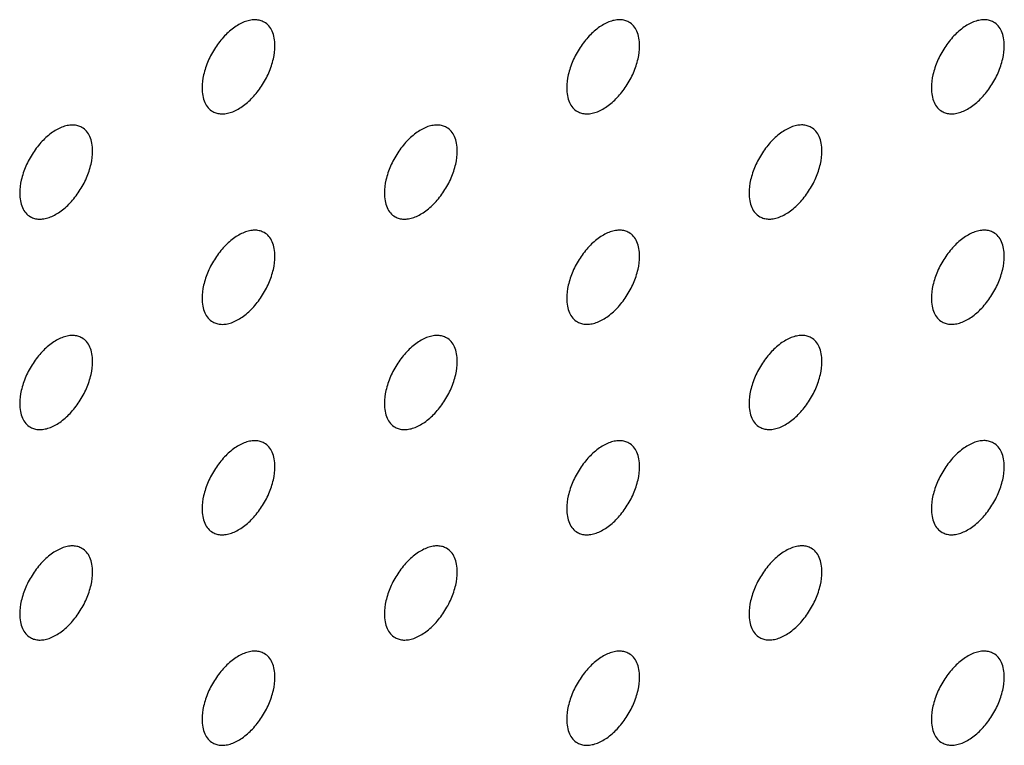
# Model space of a CAD drawing. Header units: inches. Extents: x 0 to 34, y 0 to 22.
# Tile 76 of 176: x 28.446 to 28.828, y 7.453 to 7.735. Entities that reach past the tile are written whole.
import ezdxf

# ---------------------------------------------------------------- set-up
doc = ezdxf.new("R2010")
doc.units = ezdxf.units.IN
doc.header["$LTSCALE"] = 1.87
doc.header["$MEASUREMENT"] = 0
doc.layers.add('02___PRT_ALL_AXES', color=7, linetype='CONTINUOUS')

msp = doc.modelspace()

# ---------------------------------------------------------------- linework, layer by layer
at = {"layer": '02___PRT_ALL_AXES', "color": 7, "linetype": 'CONTINUOUS'}
for points, knots in [([(28.54085, 7.7339), (28.54036, 7.73419), (28.53927, 7.73464), (28.53748, 7.7349), (28.53555, 7.73476), (28.53275, 7.73402), (28.52917, 7.73206), (28.52522, 7.72856), (28.52172, 7.72409), (28.51897, 7.719), (28.5172, 7.71372), (28.51671, 7.71012), (28.51671, 7.70842)], [0, 0, 0, 0, 0.042842, 0.087441, 0.135298, 0.187275, 0.304489, 0.438213, 0.582466, 0.729664, 0.871609, 1, 1, 1, 1]), ([(28.54499, 7.72475), (28.54499, 7.72576), (28.54483, 7.72768), (28.54406, 7.73033), (28.54275, 7.73249), (28.54151, 7.73352), (28.54085, 7.7339)], [0, 0, 0, 0, 0.288094, 0.548173, 0.782164, 1, 1, 1, 1]), ([(28.68227, 7.73391), (28.68178, 7.7342), (28.68069, 7.73465), (28.6789, 7.73491), (28.67697, 7.73477), (28.67417, 7.73402), (28.67059, 7.73207), (28.66664, 7.72857), (28.66315, 7.72409), (28.66039, 7.71901), (28.65862, 7.71373), (28.65813, 7.71013), (28.65813, 7.70843)], [0, 0, 0, 0, 0.042842, 0.087441, 0.135298, 0.187275, 0.304489, 0.438213, 0.582466, 0.729664, 0.871609, 1, 1, 1, 1]), ([(28.68641, 7.72476), (28.68641, 7.72577), (28.68625, 7.72769), (28.68548, 7.73033), (28.68417, 7.73249), (28.68293, 7.73353), (28.68227, 7.73391)], [0, 0, 0, 0, 0.288094, 0.548173, 0.782164, 1, 1, 1, 1]), ([(28.82369, 7.73392), (28.8232, 7.7342), (28.82211, 7.73466), (28.82032, 7.73492), (28.81839, 7.73477), (28.81559, 7.73403), (28.81201, 7.73208), (28.80806, 7.72857), (28.80457, 7.7241), (28.80181, 7.71902), (28.80004, 7.71373), (28.79955, 7.71014), (28.79955, 7.70843)], [0, 0, 0, 0, 0.042842, 0.087441, 0.135298, 0.187275, 0.304489, 0.438213, 0.582466, 0.729664, 0.871609, 1, 1, 1, 1]), ([(28.82784, 7.72477), (28.82784, 7.72577), (28.82768, 7.7277), (28.8269, 7.73034), (28.82559, 7.7325), (28.82435, 7.73354), (28.82369, 7.73392)], [0, 0, 0, 0, 0.288094, 0.548173, 0.782164, 1, 1, 1, 1]), ([(28.52085, 7.69926), (28.52134, 7.69898), (28.52243, 7.69853), (28.52422, 7.69826), (28.52615, 7.69841), (28.52895, 7.69915), (28.53253, 7.70111), (28.53648, 7.70461), (28.53998, 7.70908), (28.54273, 7.71417), (28.5445, 7.71945), (28.54499, 7.72304), (28.54499, 7.72475)], [0, 0, 0, 0, 0.042842, 0.087441, 0.135298, 0.187275, 0.304489, 0.438213, 0.582466, 0.729664, 0.871609, 1, 1, 1, 1]), ([(28.66227, 7.69927), (28.66276, 7.69899), (28.66385, 7.69854), (28.66564, 7.69827), (28.66757, 7.69842), (28.67037, 7.69916), (28.67395, 7.70112), (28.6779, 7.70462), (28.6814, 7.70909), (28.68416, 7.71418), (28.68593, 7.71946), (28.68641, 7.72305), (28.68641, 7.72476)], [0, 0, 0, 0, 0.042842, 0.087441, 0.135298, 0.187275, 0.304489, 0.438213, 0.582466, 0.729664, 0.871609, 1, 1, 1, 1]), ([(28.80369, 7.69928), (28.80419, 7.699), (28.80527, 7.69854), (28.80707, 7.69828), (28.80899, 7.69843), (28.81179, 7.69917), (28.81537, 7.70112), (28.81932, 7.70463), (28.82282, 7.7091), (28.82558, 7.71418), (28.82735, 7.71947), (28.82784, 7.72306), (28.82784, 7.72477)], [0, 0, 0, 0, 0.042842, 0.087441, 0.135298, 0.187275, 0.304489, 0.438213, 0.582466, 0.729664, 0.871609, 1, 1, 1, 1]), ([(28.51671, 7.70842), (28.51671, 7.70741), (28.51687, 7.70549), (28.51764, 7.70284), (28.51895, 7.70068), (28.52019, 7.69965), (28.52085, 7.69926)], [0, 0, 0, 0, 0.288094, 0.548173, 0.782164, 1, 1, 1, 1]), ([(28.65813, 7.70843), (28.65813, 7.70742), (28.65829, 7.7055), (28.65907, 7.70285), (28.66037, 7.70069), (28.66161, 7.69965), (28.66227, 7.69927)], [0, 0, 0, 0, 0.288094, 0.548173, 0.782164, 1, 1, 1, 1]), ([(28.79955, 7.70843), (28.79955, 7.70743), (28.79971, 7.7055), (28.80049, 7.70286), (28.80179, 7.7007), (28.80303, 7.69966), (28.80369, 7.69928)], [0, 0, 0, 0, 0.288094, 0.548173, 0.782164, 1, 1, 1, 1]), ([(28.47014, 7.69308), (28.46965, 7.69336), (28.46856, 7.69381), (28.46677, 7.69408), (28.46484, 7.69393), (28.46204, 7.69319), (28.45846, 7.69123), (28.45451, 7.68773), (28.45101, 7.68326), (28.44826, 7.67817), (28.44649, 7.67289), (28.446, 7.6693), (28.446, 7.66759)], [0, 0, 0, 0, 0.042842, 0.087441, 0.135298, 0.187275, 0.304489, 0.438213, 0.582466, 0.729664, 0.871609, 1, 1, 1, 1]), ([(28.61156, 7.69308), (28.61107, 7.69337), (28.60998, 7.69382), (28.60819, 7.69408), (28.60626, 7.69394), (28.60346, 7.6932), (28.59988, 7.69124), (28.59593, 7.68774), (28.59243, 7.68327), (28.58968, 7.67818), (28.58791, 7.6729), (28.58742, 7.6693), (28.58742, 7.6676)], [0, 0, 0, 0, 0.042842, 0.087441, 0.135298, 0.187275, 0.304489, 0.438213, 0.582466, 0.729664, 0.871609, 1, 1, 1, 1]), ([(28.75298, 7.69309), (28.75249, 7.69338), (28.7514, 7.69383), (28.74961, 7.69409), (28.74768, 7.69395), (28.74488, 7.6932), (28.7413, 7.69125), (28.73735, 7.68775), (28.73386, 7.68327), (28.7311, 7.67819), (28.72933, 7.67291), (28.72884, 7.66931), (28.72884, 7.66761)], [0, 0, 0, 0, 0.042842, 0.087441, 0.135298, 0.187275, 0.304489, 0.438213, 0.582466, 0.729664, 0.871609, 1, 1, 1, 1]), ([(28.47428, 7.68392), (28.47428, 7.68493), (28.47412, 7.68685), (28.47335, 7.6895), (28.47204, 7.69166), (28.4708, 7.6927), (28.47014, 7.69308)], [0, 0, 0, 0, 0.288094, 0.548173, 0.782164, 1, 1, 1, 1]), ([(28.6157, 7.68393), (28.6157, 7.68494), (28.61554, 7.68686), (28.61477, 7.68951), (28.61346, 7.69167), (28.61222, 7.6927), (28.61156, 7.69308)], [0, 0, 0, 0, 0.288094, 0.548173, 0.782164, 1, 1, 1, 1]), ([(28.75712, 7.68394), (28.75712, 7.68495), (28.75696, 7.68687), (28.75619, 7.68951), (28.75488, 7.69168), (28.75364, 7.69271), (28.75298, 7.69309)], [0, 0, 0, 0, 0.288094, 0.548173, 0.782164, 1, 1, 1, 1]), ([(28.45014, 7.65844), (28.45063, 7.65815), (28.45172, 7.6577), (28.45351, 7.65744), (28.45544, 7.65758), (28.45824, 7.65833), (28.46182, 7.66028), (28.46577, 7.66378), (28.46927, 7.66826), (28.47202, 7.67334), (28.47379, 7.67862), (28.47428, 7.68222), (28.47428, 7.68392)], [0, 0, 0, 0, 0.042842, 0.087441, 0.135298, 0.187275, 0.304489, 0.438213, 0.582466, 0.729664, 0.871609, 1, 1, 1, 1]), ([(28.59156, 7.65845), (28.59205, 7.65816), (28.59314, 7.65771), (28.59493, 7.65744), (28.59686, 7.65759), (28.59966, 7.65833), (28.60324, 7.66029), (28.60719, 7.66379), (28.61069, 7.66826), (28.61344, 7.67335), (28.61522, 7.67863), (28.6157, 7.68222), (28.6157, 7.68393)], [0, 0, 0, 0, 0.042842, 0.087441, 0.135298, 0.187275, 0.304489, 0.438213, 0.582466, 0.729664, 0.871609, 1, 1, 1, 1]), ([(28.73298, 7.65845), (28.73348, 7.65817), (28.73456, 7.65772), (28.73635, 7.65745), (28.73828, 7.6576), (28.74108, 7.65834), (28.74466, 7.6603), (28.74861, 7.6638), (28.75211, 7.66827), (28.75487, 7.67336), (28.75664, 7.67864), (28.75712, 7.68223), (28.75712, 7.68394)], [0, 0, 0, 0, 0.042842, 0.087441, 0.135298, 0.187275, 0.304489, 0.438213, 0.582466, 0.729664, 0.871609, 1, 1, 1, 1]), ([(28.446, 7.66759), (28.446, 7.66658), (28.44616, 7.66466), (28.44693, 7.66202), (28.44824, 7.65985), (28.44948, 7.65882), (28.45014, 7.65844)], [0, 0, 0, 0, 0.288094, 0.548173, 0.782164, 1, 1, 1, 1]), ([(28.58742, 7.6676), (28.58742, 7.66659), (28.58758, 7.66467), (28.58836, 7.66202), (28.58966, 7.65986), (28.5909, 7.65883), (28.59156, 7.65845)], [0, 0, 0, 0, 0.288094, 0.548173, 0.782164, 1, 1, 1, 1]), ([(28.72884, 7.66761), (28.72884, 7.6666), (28.729, 7.66468), (28.72978, 7.66203), (28.73108, 7.65987), (28.73232, 7.65883), (28.73298, 7.65845)], [0, 0, 0, 0, 0.288094, 0.548173, 0.782164, 1, 1, 1, 1]), ([(28.54085, 7.65226), (28.54036, 7.65254), (28.53927, 7.65299), (28.53748, 7.65326), (28.53555, 7.65311), (28.53275, 7.65237), (28.52917, 7.65041), (28.52522, 7.64691), (28.52172, 7.64244), (28.51897, 7.63735), (28.5172, 7.63207), (28.51671, 7.62848), (28.51671, 7.62677)], [0, 0, 0, 0, 0.042842, 0.087441, 0.135298, 0.187275, 0.304489, 0.438213, 0.582466, 0.729664, 0.871609, 1, 1, 1, 1]), ([(28.54499, 7.6431), (28.54499, 7.64411), (28.54483, 7.64603), (28.54406, 7.64868), (28.54275, 7.65084), (28.54151, 7.65188), (28.54085, 7.65226)], [0, 0, 0, 0, 0.288094, 0.548173, 0.782164, 1, 1, 1, 1]), ([(28.68227, 7.65226), (28.68178, 7.65255), (28.68069, 7.653), (28.6789, 7.65327), (28.67697, 7.65312), (28.67417, 7.65238), (28.67059, 7.65042), (28.66664, 7.64692), (28.66315, 7.64245), (28.66039, 7.63736), (28.65862, 7.63208), (28.65813, 7.62849), (28.65813, 7.62678)], [0, 0, 0, 0, 0.042842, 0.087441, 0.135298, 0.187275, 0.304489, 0.438213, 0.582466, 0.729664, 0.871609, 1, 1, 1, 1]), ([(28.68641, 7.64311), (28.68641, 7.64412), (28.68625, 7.64604), (28.68548, 7.64869), (28.68417, 7.65085), (28.68293, 7.65188), (28.68227, 7.65226)], [0, 0, 0, 0, 0.288094, 0.548173, 0.782164, 1, 1, 1, 1]), ([(28.82369, 7.65227), (28.8232, 7.65256), (28.82211, 7.65301), (28.82032, 7.65327), (28.81839, 7.65313), (28.81559, 7.65238), (28.81201, 7.65043), (28.80806, 7.64693), (28.80457, 7.64246), (28.80181, 7.63737), (28.80004, 7.63209), (28.79955, 7.62849), (28.79955, 7.62679)], [0, 0, 0, 0, 0.042842, 0.087441, 0.135298, 0.187275, 0.304489, 0.438213, 0.582466, 0.729664, 0.871609, 1, 1, 1, 1]), ([(28.82784, 7.64312), (28.82784, 7.64413), (28.82768, 7.64605), (28.8269, 7.6487), (28.82559, 7.65086), (28.82435, 7.65189), (28.82369, 7.65227)], [0, 0, 0, 0, 0.288094, 0.548173, 0.782164, 1, 1, 1, 1]), ([(28.52085, 7.61762), (28.52134, 7.61733), (28.52243, 7.61688), (28.52422, 7.61662), (28.52615, 7.61676), (28.52895, 7.61751), (28.53253, 7.61946), (28.53648, 7.62296), (28.53998, 7.62744), (28.54273, 7.63252), (28.5445, 7.6378), (28.54499, 7.6414), (28.54499, 7.6431)], [0, 0, 0, 0, 0.042842, 0.087441, 0.135298, 0.187275, 0.304489, 0.438213, 0.582466, 0.729664, 0.871609, 1, 1, 1, 1]), ([(28.66227, 7.61763), (28.66276, 7.61734), (28.66385, 7.61689), (28.66564, 7.61663), (28.66757, 7.61677), (28.67037, 7.61751), (28.67395, 7.61947), (28.6779, 7.62297), (28.6814, 7.62744), (28.68416, 7.63253), (28.68593, 7.63781), (28.68641, 7.64141), (28.68641, 7.64311)], [0, 0, 0, 0, 0.042842, 0.087441, 0.135298, 0.187275, 0.304489, 0.438213, 0.582466, 0.729664, 0.871609, 1, 1, 1, 1]), ([(28.80369, 7.61763), (28.80419, 7.61735), (28.80527, 7.6169), (28.80707, 7.61663), (28.80899, 7.61678), (28.81179, 7.61752), (28.81537, 7.61948), (28.81932, 7.62298), (28.82282, 7.62745), (28.82558, 7.63254), (28.82735, 7.63782), (28.82784, 7.64141), (28.82784, 7.64312)], [0, 0, 0, 0, 0.042842, 0.087441, 0.135298, 0.187275, 0.304489, 0.438213, 0.582466, 0.729664, 0.871609, 1, 1, 1, 1]), ([(28.51671, 7.62677), (28.51671, 7.62576), (28.51687, 7.62384), (28.51764, 7.6212), (28.51895, 7.61904), (28.52019, 7.618), (28.52085, 7.61762)], [0, 0, 0, 0, 0.288094, 0.548173, 0.782164, 1, 1, 1, 1]), ([(28.65813, 7.62678), (28.65813, 7.62577), (28.65829, 7.62385), (28.65907, 7.6212), (28.66037, 7.61904), (28.66161, 7.61801), (28.66227, 7.61763)], [0, 0, 0, 0, 0.288094, 0.548173, 0.782164, 1, 1, 1, 1]), ([(28.79955, 7.62679), (28.79955, 7.62578), (28.79971, 7.62386), (28.80049, 7.62121), (28.80179, 7.61905), (28.80303, 7.61801), (28.80369, 7.61763)], [0, 0, 0, 0, 0.288094, 0.548173, 0.782164, 1, 1, 1, 1]), ([(28.47014, 7.61143), (28.46965, 7.61171), (28.46856, 7.61217), (28.46677, 7.61243), (28.46484, 7.61228), (28.46204, 7.61154), (28.45846, 7.60959), (28.45451, 7.60608), (28.45101, 7.60161), (28.44826, 7.59653), (28.44649, 7.59124), (28.446, 7.58765), (28.446, 7.58594)], [0, 0, 0, 0, 0.042842, 0.087441, 0.135298, 0.187275, 0.304489, 0.438213, 0.582466, 0.729664, 0.871609, 1, 1, 1, 1]), ([(28.47428, 7.60228), (28.47428, 7.60328), (28.47412, 7.60521), (28.47335, 7.60785), (28.47204, 7.61001), (28.4708, 7.61105), (28.47014, 7.61143)], [0, 0, 0, 0, 0.288094, 0.548173, 0.782164, 1, 1, 1, 1]), ([(28.61156, 7.61144), (28.61107, 7.61172), (28.60998, 7.61217), (28.60819, 7.61244), (28.60626, 7.61229), (28.60346, 7.61155), (28.59988, 7.60959), (28.59593, 7.60609), (28.59243, 7.60162), (28.58968, 7.59653), (28.58791, 7.59125), (28.58742, 7.58766), (28.58742, 7.58595)], [0, 0, 0, 0, 0.042842, 0.087441, 0.135298, 0.187275, 0.304489, 0.438213, 0.582466, 0.729664, 0.871609, 1, 1, 1, 1]), ([(28.6157, 7.60228), (28.6157, 7.60329), (28.61554, 7.60521), (28.61477, 7.60786), (28.61346, 7.61002), (28.61222, 7.61106), (28.61156, 7.61144)], [0, 0, 0, 0, 0.288094, 0.548173, 0.782164, 1, 1, 1, 1]), ([(28.75298, 7.61145), (28.75249, 7.61173), (28.7514, 7.61218), (28.74961, 7.61245), (28.74768, 7.6123), (28.74488, 7.61156), (28.7413, 7.6096), (28.73735, 7.6061), (28.73386, 7.60163), (28.7311, 7.59654), (28.72933, 7.59126), (28.72884, 7.58767), (28.72884, 7.58596)], [0, 0, 0, 0, 0.042842, 0.087441, 0.135298, 0.187275, 0.304489, 0.438213, 0.582466, 0.729664, 0.871609, 1, 1, 1, 1]), ([(28.75712, 7.60229), (28.75712, 7.6033), (28.75696, 7.60522), (28.75619, 7.60787), (28.75488, 7.61003), (28.75364, 7.61106), (28.75298, 7.61145)], [0, 0, 0, 0, 0.288094, 0.548173, 0.782164, 1, 1, 1, 1]), ([(28.45014, 7.57679), (28.45063, 7.57651), (28.45172, 7.57605), (28.45351, 7.57579), (28.45544, 7.57594), (28.45824, 7.57668), (28.46182, 7.57863), (28.46577, 7.58214), (28.46927, 7.58661), (28.47202, 7.59169), (28.47379, 7.59698), (28.47428, 7.60057), (28.47428, 7.60228)], [0, 0, 0, 0, 0.042842, 0.087441, 0.135298, 0.187275, 0.304489, 0.438213, 0.582466, 0.729664, 0.871609, 1, 1, 1, 1]), ([(28.59156, 7.5768), (28.59205, 7.57651), (28.59314, 7.57606), (28.59493, 7.5758), (28.59686, 7.57594), (28.59966, 7.57669), (28.60324, 7.57864), (28.60719, 7.58214), (28.61069, 7.58662), (28.61344, 7.5917), (28.61522, 7.59698), (28.6157, 7.60058), (28.6157, 7.60228)], [0, 0, 0, 0, 0.042842, 0.087441, 0.135298, 0.187275, 0.304489, 0.438213, 0.582466, 0.729664, 0.871609, 1, 1, 1, 1]), ([(28.73298, 7.57681), (28.73348, 7.57652), (28.73456, 7.57607), (28.73635, 7.57581), (28.73828, 7.57595), (28.74108, 7.57669), (28.74466, 7.57865), (28.74861, 7.58215), (28.75211, 7.58662), (28.75487, 7.59171), (28.75664, 7.59699), (28.75712, 7.60059), (28.75712, 7.60229)], [0, 0, 0, 0, 0.042842, 0.087441, 0.135298, 0.187275, 0.304489, 0.438213, 0.582466, 0.729664, 0.871609, 1, 1, 1, 1]), ([(28.446, 7.58594), (28.446, 7.58494), (28.44616, 7.58301), (28.44693, 7.58037), (28.44824, 7.57821), (28.44948, 7.57717), (28.45014, 7.57679)], [0, 0, 0, 0, 0.288094, 0.548173, 0.782164, 1, 1, 1, 1]), ([(28.58742, 7.58595), (28.58742, 7.58494), (28.58758, 7.58302), (28.58836, 7.58038), (28.58966, 7.57822), (28.5909, 7.57718), (28.59156, 7.5768)], [0, 0, 0, 0, 0.288094, 0.548173, 0.782164, 1, 1, 1, 1]), ([(28.72884, 7.58596), (28.72884, 7.58495), (28.729, 7.58303), (28.72978, 7.58038), (28.73108, 7.57822), (28.73232, 7.57719), (28.73298, 7.57681)], [0, 0, 0, 0, 0.288094, 0.548173, 0.782164, 1, 1, 1, 1]), ([(28.54085, 7.57061), (28.54036, 7.57089), (28.53927, 7.57135), (28.53748, 7.57161), (28.53555, 7.57146), (28.53275, 7.57072), (28.52917, 7.56877), (28.52522, 7.56526), (28.52172, 7.56079), (28.51897, 7.55571), (28.5172, 7.55042), (28.51671, 7.54683), (28.51671, 7.54512)], [0, 0, 0, 0, 0.042842, 0.087441, 0.135298, 0.187275, 0.304489, 0.438213, 0.582466, 0.729664, 0.871609, 1, 1, 1, 1]), ([(28.54499, 7.56146), (28.54499, 7.56246), (28.54483, 7.56439), (28.54406, 7.56703), (28.54275, 7.56919), (28.54151, 7.57023), (28.54085, 7.57061)], [0, 0, 0, 0, 0.288094, 0.548173, 0.782164, 1, 1, 1, 1]), ([(28.68227, 7.57062), (28.68178, 7.5709), (28.68069, 7.57135), (28.6789, 7.57162), (28.67697, 7.57147), (28.67417, 7.57073), (28.67059, 7.56877), (28.66664, 7.56527), (28.66315, 7.5608), (28.66039, 7.55571), (28.65862, 7.55043), (28.65813, 7.54684), (28.65813, 7.54513)], [0, 0, 0, 0, 0.042842, 0.087441, 0.135298, 0.187275, 0.304489, 0.438213, 0.582466, 0.729664, 0.871609, 1, 1, 1, 1]), ([(28.68641, 7.56146), (28.68641, 7.56247), (28.68625, 7.56439), (28.68548, 7.56704), (28.68417, 7.5692), (28.68293, 7.57024), (28.68227, 7.57062)], [0, 0, 0, 0, 0.288094, 0.548173, 0.782164, 1, 1, 1, 1]), ([(28.82369, 7.57063), (28.8232, 7.57091), (28.82211, 7.57136), (28.82032, 7.57163), (28.81839, 7.57148), (28.81559, 7.57074), (28.81201, 7.56878), (28.80806, 7.56528), (28.80457, 7.56081), (28.80181, 7.55572), (28.80004, 7.55044), (28.79955, 7.54685), (28.79955, 7.54514)], [0, 0, 0, 0, 0.042842, 0.087441, 0.135298, 0.187275, 0.304489, 0.438213, 0.582466, 0.729664, 0.871609, 1, 1, 1, 1]), ([(28.82784, 7.56147), (28.82784, 7.56248), (28.82768, 7.5644), (28.8269, 7.56705), (28.82559, 7.56921), (28.82435, 7.57025), (28.82369, 7.57063)], [0, 0, 0, 0, 0.288094, 0.548173, 0.782164, 1, 1, 1, 1]), ([(28.52085, 7.53597), (28.52134, 7.53569), (28.52243, 7.53523), (28.52422, 7.53497), (28.52615, 7.53512), (28.52895, 7.53586), (28.53253, 7.53781), (28.53648, 7.54132), (28.53998, 7.54579), (28.54273, 7.55087), (28.5445, 7.55616), (28.54499, 7.55975), (28.54499, 7.56146)], [0, 0, 0, 0, 0.042842, 0.087441, 0.135298, 0.187275, 0.304489, 0.438213, 0.582466, 0.729664, 0.871609, 1, 1, 1, 1]), ([(28.66227, 7.53598), (28.66276, 7.53569), (28.66385, 7.53524), (28.66564, 7.53498), (28.66757, 7.53513), (28.67037, 7.53587), (28.67395, 7.53782), (28.6779, 7.54132), (28.6814, 7.5458), (28.68416, 7.55088), (28.68593, 7.55617), (28.68641, 7.55976), (28.68641, 7.56146)], [0, 0, 0, 0, 0.042842, 0.087441, 0.135298, 0.187275, 0.304489, 0.438213, 0.582466, 0.729664, 0.871609, 1, 1, 1, 1]), ([(28.80369, 7.53599), (28.80419, 7.5357), (28.80527, 7.53525), (28.80707, 7.53499), (28.80899, 7.53513), (28.81179, 7.53588), (28.81537, 7.53783), (28.81932, 7.54133), (28.82282, 7.5458), (28.82558, 7.55089), (28.82735, 7.55617), (28.82784, 7.55977), (28.82784, 7.56147)], [0, 0, 0, 0, 0.042842, 0.087441, 0.135298, 0.187275, 0.304489, 0.438213, 0.582466, 0.729664, 0.871609, 1, 1, 1, 1]), ([(28.51671, 7.54512), (28.51671, 7.54412), (28.51687, 7.54219), (28.51764, 7.53955), (28.51895, 7.53739), (28.52019, 7.53635), (28.52085, 7.53597)], [0, 0, 0, 0, 0.288094, 0.548173, 0.782164, 1, 1, 1, 1]), ([(28.65813, 7.54513), (28.65813, 7.54413), (28.65829, 7.5422), (28.65907, 7.53956), (28.66037, 7.5374), (28.66161, 7.53636), (28.66227, 7.53598)], [0, 0, 0, 0, 0.288094, 0.548173, 0.782164, 1, 1, 1, 1]), ([(28.79955, 7.54514), (28.79955, 7.54413), (28.79971, 7.54221), (28.80049, 7.53956), (28.80179, 7.5374), (28.80303, 7.53637), (28.80369, 7.53599)], [0, 0, 0, 0, 0.288094, 0.548173, 0.782164, 1, 1, 1, 1]), ([(28.47014, 7.52978), (28.46965, 7.53007), (28.46856, 7.53052), (28.46677, 7.53078), (28.46484, 7.53064), (28.46204, 7.52989), (28.45846, 7.52794), (28.45451, 7.52444), (28.45101, 7.51996), (28.44826, 7.51488), (28.44649, 7.5096), (28.446, 7.506), (28.446, 7.5043)], [0, 0, 0, 0, 0.042842, 0.087441, 0.135298, 0.187275, 0.304489, 0.438213, 0.582466, 0.729664, 0.871609, 1, 1, 1, 1]), ([(28.61156, 7.52979), (28.61107, 7.53007), (28.60998, 7.53053), (28.60819, 7.53079), (28.60626, 7.53064), (28.60346, 7.5299), (28.59988, 7.52795), (28.59593, 7.52444), (28.59243, 7.51997), (28.58968, 7.51489), (28.58791, 7.5096), (28.58742, 7.50601), (28.58742, 7.50431)], [0, 0, 0, 0, 0.042842, 0.087441, 0.135298, 0.187275, 0.304489, 0.438213, 0.582466, 0.729664, 0.871609, 1, 1, 1, 1]), ([(28.75298, 7.5298), (28.75249, 7.53008), (28.7514, 7.53054), (28.74961, 7.5308), (28.74768, 7.53065), (28.74488, 7.52991), (28.7413, 7.52795), (28.73735, 7.52445), (28.73386, 7.51998), (28.7311, 7.51489), (28.72933, 7.50961), (28.72884, 7.50602), (28.72884, 7.50431)], [0, 0, 0, 0, 0.042842, 0.087441, 0.135298, 0.187275, 0.304489, 0.438213, 0.582466, 0.729664, 0.871609, 1, 1, 1, 1]), ([(28.47428, 7.52063), (28.47428, 7.52164), (28.47412, 7.52356), (28.47335, 7.5262), (28.47204, 7.52837), (28.4708, 7.5294), (28.47014, 7.52978)], [0, 0, 0, 0, 0.288094, 0.548173, 0.782164, 1, 1, 1, 1]), ([(28.6157, 7.52064), (28.6157, 7.52164), (28.61554, 7.52357), (28.61477, 7.52621), (28.61346, 7.52837), (28.61222, 7.52941), (28.61156, 7.52979)], [0, 0, 0, 0, 0.288094, 0.548173, 0.782164, 1, 1, 1, 1]), ([(28.75712, 7.52064), (28.75712, 7.52165), (28.75696, 7.52357), (28.75619, 7.52622), (28.75488, 7.52838), (28.75364, 7.52942), (28.75298, 7.5298)], [0, 0, 0, 0, 0.288094, 0.548173, 0.782164, 1, 1, 1, 1]), ([(28.45014, 7.49514), (28.45063, 7.49486), (28.45172, 7.49441), (28.45351, 7.49414), (28.45544, 7.49429), (28.45824, 7.49503), (28.46182, 7.49699), (28.46577, 7.50049), (28.46927, 7.50496), (28.47202, 7.51005), (28.47379, 7.51533), (28.47428, 7.51892), (28.47428, 7.52063)], [0, 0, 0, 0, 0.042842, 0.087441, 0.135298, 0.187275, 0.304489, 0.438213, 0.582466, 0.729664, 0.871609, 1, 1, 1, 1]), ([(28.59156, 7.49515), (28.59205, 7.49487), (28.59314, 7.49441), (28.59493, 7.49415), (28.59686, 7.4943), (28.59966, 7.49504), (28.60324, 7.49699), (28.60719, 7.5005), (28.61069, 7.50497), (28.61344, 7.51005), (28.61522, 7.51534), (28.6157, 7.51893), (28.6157, 7.52064)], [0, 0, 0, 0, 0.042842, 0.087441, 0.135298, 0.187275, 0.304489, 0.438213, 0.582466, 0.729664, 0.871609, 1, 1, 1, 1]), ([(28.73298, 7.49516), (28.73348, 7.49487), (28.73456, 7.49442), (28.73635, 7.49416), (28.73828, 7.49431), (28.74108, 7.49505), (28.74466, 7.497), (28.74861, 7.50051), (28.75211, 7.50498), (28.75487, 7.51006), (28.75664, 7.51535), (28.75712, 7.51894), (28.75712, 7.52064)], [0, 0, 0, 0, 0.042842, 0.087441, 0.135298, 0.187275, 0.304489, 0.438213, 0.582466, 0.729664, 0.871609, 1, 1, 1, 1]), ([(28.446, 7.5043), (28.446, 7.50329), (28.44616, 7.50137), (28.44693, 7.49872), (28.44824, 7.49656), (28.44948, 7.49552), (28.45014, 7.49514)], [0, 0, 0, 0, 0.288094, 0.548173, 0.782164, 1, 1, 1, 1]), ([(28.58742, 7.50431), (28.58742, 7.5033), (28.58758, 7.50137), (28.58836, 7.49873), (28.58966, 7.49657), (28.5909, 7.49553), (28.59156, 7.49515)], [0, 0, 0, 0, 0.288094, 0.548173, 0.782164, 1, 1, 1, 1]), ([(28.72884, 7.50431), (28.72884, 7.50331), (28.729, 7.50138), (28.72978, 7.49874), (28.73108, 7.49658), (28.73232, 7.49554), (28.73298, 7.49516)], [0, 0, 0, 0, 0.288094, 0.548173, 0.782164, 1, 1, 1, 1]), ([(28.54085, 7.48896), (28.54036, 7.48925), (28.53927, 7.4897), (28.53748, 7.48996), (28.53555, 7.48982), (28.53275, 7.48907), (28.52917, 7.48712), (28.52522, 7.48362), (28.52172, 7.47915), (28.51897, 7.47406), (28.5172, 7.46878), (28.51671, 7.46518), (28.51671, 7.46348)], [0, 0, 0, 0, 0.042842, 0.087441, 0.135298, 0.187275, 0.304489, 0.438213, 0.582466, 0.729664, 0.871609, 1, 1, 1, 1]), ([(28.54499, 7.47981), (28.54499, 7.48082), (28.54483, 7.48274), (28.54406, 7.48539), (28.54275, 7.48755), (28.54151, 7.48858), (28.54085, 7.48896)], [0, 0, 0, 0, 0.288094, 0.548173, 0.782164, 1, 1, 1, 1]), ([(28.68227, 7.48897), (28.68178, 7.48926), (28.68069, 7.48971), (28.6789, 7.48997), (28.67697, 7.48982), (28.67417, 7.48908), (28.67059, 7.48713), (28.66664, 7.48362), (28.66315, 7.47915), (28.66039, 7.47407), (28.65862, 7.46878), (28.65813, 7.46519), (28.65813, 7.46349)], [0, 0, 0, 0, 0.042842, 0.087441, 0.135298, 0.187275, 0.304489, 0.438213, 0.582466, 0.729664, 0.871609, 1, 1, 1, 1]), ([(28.68641, 7.47982), (28.68641, 7.48082), (28.68625, 7.48275), (28.68548, 7.48539), (28.68417, 7.48755), (28.68293, 7.48859), (28.68227, 7.48897)], [0, 0, 0, 0, 0.288094, 0.548173, 0.782164, 1, 1, 1, 1]), ([(28.82369, 7.48898), (28.8232, 7.48926), (28.82211, 7.48972), (28.82032, 7.48998), (28.81839, 7.48983), (28.81559, 7.48909), (28.81201, 7.48714), (28.80806, 7.48363), (28.80457, 7.47916), (28.80181, 7.47408), (28.80004, 7.46879), (28.79955, 7.4652), (28.79955, 7.46349)], [0, 0, 0, 0, 0.042842, 0.087441, 0.135298, 0.187275, 0.304489, 0.438213, 0.582466, 0.729664, 0.871609, 1, 1, 1, 1]), ([(28.82784, 7.47982), (28.82784, 7.48083), (28.82768, 7.48276), (28.8269, 7.4854), (28.82559, 7.48756), (28.82435, 7.4886), (28.82369, 7.48898)], [0, 0, 0, 0, 0.288094, 0.548173, 0.782164, 1, 1, 1, 1]), ([(28.52085, 7.45432), (28.52134, 7.45404), (28.52243, 7.45359), (28.52422, 7.45332), (28.52615, 7.45347), (28.52895, 7.45421), (28.53253, 7.45617), (28.53648, 7.45967), (28.53998, 7.46414), (28.54273, 7.46923), (28.5445, 7.47451), (28.54499, 7.4781), (28.54499, 7.47981)], [0, 0, 0, 0, 0.042842, 0.087441, 0.135298, 0.187275, 0.304489, 0.438213, 0.582466, 0.729664, 0.871609, 1, 1, 1, 1]), ([(28.66227, 7.45433), (28.66276, 7.45405), (28.66385, 7.45359), (28.66564, 7.45333), (28.66757, 7.45348), (28.67037, 7.45422), (28.67395, 7.45618), (28.6779, 7.45968), (28.6814, 7.46415), (28.68416, 7.46924), (28.68593, 7.47452), (28.68641, 7.47811), (28.68641, 7.47982)], [0, 0, 0, 0, 0.042842, 0.087441, 0.135298, 0.187275, 0.304489, 0.438213, 0.582466, 0.729664, 0.871609, 1, 1, 1, 1]), ([(28.80369, 7.45434), (28.80419, 7.45406), (28.80527, 7.4536), (28.80707, 7.45334), (28.80899, 7.45349), (28.81179, 7.45423), (28.81537, 7.45618), (28.81932, 7.45969), (28.82282, 7.46416), (28.82558, 7.46924), (28.82735, 7.47453), (28.82784, 7.47812), (28.82784, 7.47982)], [0, 0, 0, 0, 0.042842, 0.087441, 0.135298, 0.187275, 0.304489, 0.438213, 0.582466, 0.729664, 0.871609, 1, 1, 1, 1]), ([(28.51671, 7.46348), (28.51671, 7.46247), (28.51687, 7.46055), (28.51764, 7.4579), (28.51895, 7.45574), (28.52019, 7.4547), (28.52085, 7.45432)], [0, 0, 0, 0, 0.288094, 0.548173, 0.782164, 1, 1, 1, 1]), ([(28.65813, 7.46349), (28.65813, 7.46248), (28.65829, 7.46056), (28.65907, 7.45791), (28.66037, 7.45575), (28.66161, 7.45471), (28.66227, 7.45433)], [0, 0, 0, 0, 0.288094, 0.548173, 0.782164, 1, 1, 1, 1]), ([(28.79955, 7.46349), (28.79955, 7.46249), (28.79971, 7.46056), (28.80049, 7.45792), (28.80179, 7.45576), (28.80303, 7.45472), (28.80369, 7.45434)], [0, 0, 0, 0, 0.288094, 0.548173, 0.782164, 1, 1, 1, 1])]:
    msp.add_open_spline(points, degree=3, knots=knots, dxfattribs=at)

doc.saveas('drawing.dxf')
